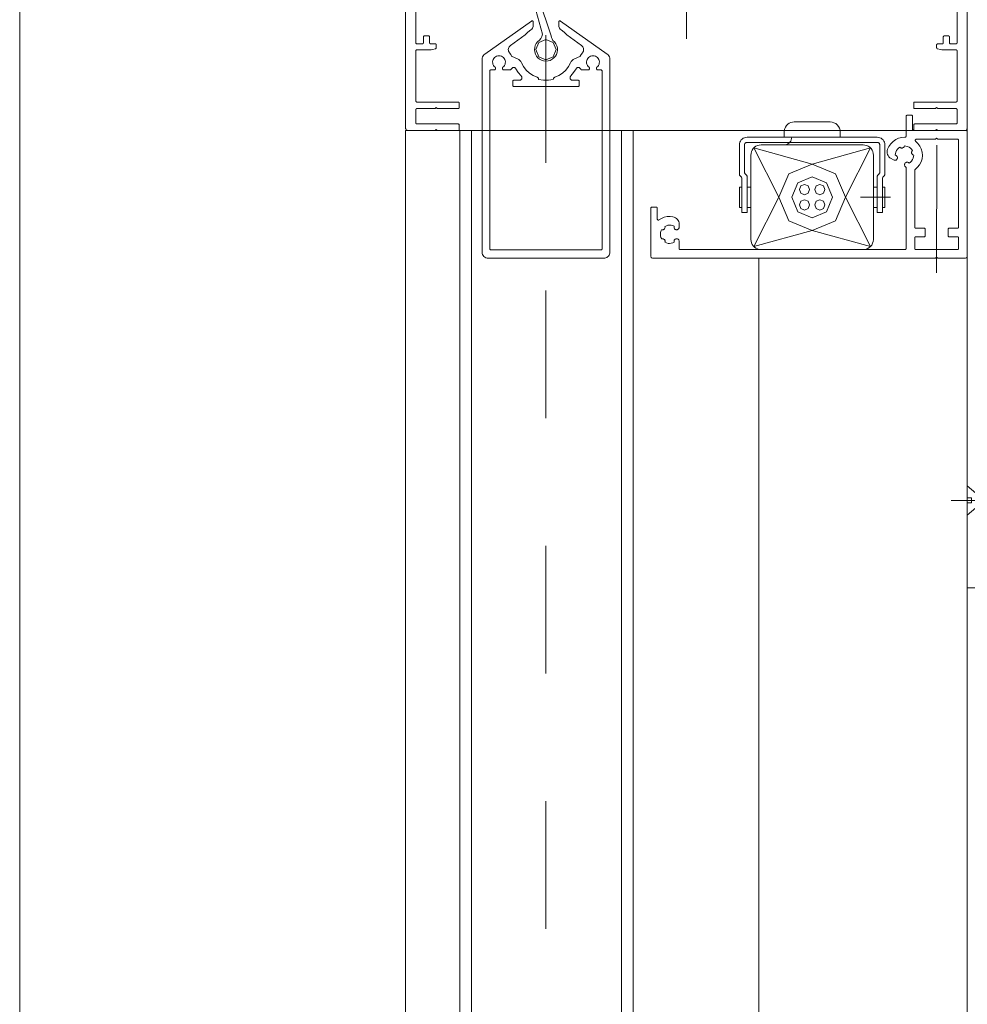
# Model space of a CAD drawing. Header units: metres. Extents: x 69 to 122.5, y -21.4 to -4.6.
# Tile 229 of 250: x 82.093 to 82.836, y -8.645 to -7.874. Entities that reach past the tile are written whole.
import ezdxf

# ---------------------------------------------------------------- set-up
doc = ezdxf.new("R2010")
doc.units = ezdxf.units.M
doc.header["$LTSCALE"] = 0.02
for name, pattern in [('AM_DIN_G_W050x2', [1.375, 0.95, -0.175, 0.075, -0.175]), ('center-3', [5.97125, 2.81, -1.405, 0.35125, -1.405]), ('ISO-08 Lang kurz gestrichelt', [9.144, 6.096, -0.762, 1.524, -0.762])]:
    doc.linetypes.add(name, pattern=pattern)
doc.layers.add('014_Fassadenarbeiten-000 Aufsicht Betonfertigteile', color=7, linetype='Continuous', lineweight=9, true_color=0xc0c0c0)
doc.layers.add('030_Sonnenschutzarbeiten-außen', color=7, linetype='Continuous', lineweight=5)
doc.layers.add('032_Metallarbeiten-Fenster', color=7, linetype='Continuous', lineweight=5)

msp = doc.modelspace()

# ---------------------------------------------------------------- linework, layer by layer
at = {"layer": '014_Fassadenarbeiten-000 Aufsicht Betonfertigteile', "color": 252, "lineweight": 18, "true_color": 0x888888}
msp.add_line((82.09346, -6.10844), (82.09346, -10.18563), dxfattribs=at)
at = {"layer": '030_Sonnenschutzarbeiten-außen', "color": 8, "linetype": 'Continuous', "lineweight": 18, "true_color": 0x808080}
for p, q in [((82.39568, -7.52244), (82.39568, -7.95844)), ((82.83568, -7.95844), (82.83568, -7.52244)), ((82.40368, -7.89164), (82.40368, -7.86724)), ((82.82768, -7.86724), (82.82768, -7.89164)), ((82.40968, -7.89164), (82.40968, -7.88704)), ((82.41048, -7.88624), (82.41368, -7.88624)), ((82.41448, -7.88704), (82.41448, -7.89164)), ((82.81688, -7.88704), (82.81688, -7.89164)), ((82.82088, -7.88624), (82.81768, -7.88624)), ((82.82168, -7.89164), (82.82168, -7.88704)), ((82.40448, -7.89244), (82.40888, -7.89244)), ((82.41528, -7.89244), (82.41888, -7.89244)), ((82.4167, -7.89697), (82.41909, -7.89633)), ((82.41968, -7.89324), (82.41968, -7.89556)), ((82.81168, -7.89324), (82.81168, -7.89556)), ((82.81227, -7.89633), (82.81466, -7.89697)), ((82.81608, -7.89244), (82.81248, -7.89244)), ((82.82688, -7.89244), (82.82248, -7.89244)), ((82.40368, -7.93724), (82.40368, -7.89804)), ((82.41463, -7.89724), (82.40448, -7.89724)), ((82.81673, -7.89724), (82.82688, -7.89724)), ((82.82768, -7.89804), (82.82768, -7.93724)), ((82.40448, -7.93804), (82.43688, -7.93804)), ((82.41888, -7.94324), (82.41968, -7.94244)), ((82.41968, -7.94244), (82.42048, -7.94324)), ((82.43768, -7.93884), (82.43768, -7.94244)), ((82.79368, -7.93884), (82.79368, -7.94244)), ((82.82688, -7.93804), (82.79448, -7.93804)), ((82.81168, -7.94244), (82.81088, -7.94324)), ((82.81248, -7.94324), (82.81168, -7.94244)), ((82.40368, -7.95444), (82.40368, -7.94404)), ((82.41888, -7.94324), (82.40448, -7.94324)), ((82.43688, -7.94324), (82.42048, -7.94324)), ((82.79448, -7.94324), (82.81088, -7.94324)), ((82.81248, -7.94324), (82.82688, -7.94324)), ((82.82768, -7.94404), (82.82768, -7.95444)), ((82.43688, -7.95524), (82.40448, -7.95524)), ((82.43768, -7.95964), (82.43768, -7.95604)), ((82.79368, -7.95964), (82.79368, -7.95604)), ((82.79448, -7.95524), (82.82688, -7.95524)), ((82.39568, -10.18563), (82.39568, -7.96044)), ((82.39768, -7.96044), (82.41888, -7.96044)), ((82.41888, -7.96044), (82.41968, -7.95964)), ((82.41968, -7.95964), (82.42048, -7.96044)), ((82.42048, -7.96044), (82.43688, -7.96044)), ((82.44728, -10.18563), (82.44728, -7.96044)), ((82.56488, -10.18563), (82.56488, -7.96044)), ((82.79448, -7.96044), (82.81088, -7.96044)), ((82.81168, -7.95964), (82.81088, -7.96044)), ((82.81248, -7.96044), (82.81168, -7.95964)), ((82.81248, -7.96044), (82.83368, -7.96044))]:
    msp.add_line(p, q, dxfattribs=at)
at = {"layer": '030_Sonnenschutzarbeiten-außen', "color": 8, "lineweight": 18, "true_color": 0x808080}
for p, q in [((82.61568, -7.52844), (82.61568, -7.88844)), ((82.47574, -7.78601), (82.50981, -7.8861)), ((82.47574, -7.78601), (82.50286, -7.88501)), ((82.45771, -7.90061), (82.49442, -7.87466)), ((82.49568, -7.87531), (82.49568, -7.87813)), ((82.51568, -7.87531), (82.51568, -7.87813)), ((82.51694, -7.87466), (82.55365, -7.90061)), ((82.47787, -7.89371), (82.48945, -7.88551)), ((82.52191, -7.88551), (82.5335, -7.89371)), ((82.47919, -7.90243), (82.48332, -7.9042)), ((82.53218, -7.90243), (82.52804, -7.9042)), ((82.45568, -7.90453), (82.45568, -8.05564)), ((82.46608, -7.91204), (82.46608, -7.91139)), ((82.47168, -7.91139), (82.47168, -7.91204)), ((82.53968, -7.91139), (82.53968, -7.91204)), ((82.54528, -7.91204), (82.54528, -7.91139)), ((82.55568, -8.05564), (82.55568, -7.90453)), ((82.46168, -8.05284), (82.46168, -7.91384)), ((82.46268, -7.91284), (82.46528, -7.91284)), ((82.47248, -7.91284), (82.47766, -7.91284)), ((82.47834, -7.91245), (82.47859, -7.91202)), ((82.53278, -7.91202), (82.53302, -7.91245)), ((82.53888, -7.91284), (82.53371, -7.91284)), ((82.54868, -7.91284), (82.54608, -7.91284)), ((82.54968, -7.91384), (82.54968, -8.05284)), ((82.47968, -7.92184), (82.47968, -7.92504)), ((82.48487, -7.92104), (82.48048, -7.92104)), ((82.53088, -7.92584), (82.48048, -7.92584)), ((82.53088, -7.92104), (82.52649, -7.92104)), ((82.53168, -7.92504), (82.53168, -7.92184)), ((82.78768, -7.96485), (82.78768, -7.94924)), ((82.78848, -7.94844), (82.79208, -7.94844)), ((82.79288, -7.94924), (82.79288, -7.95964)), ((82.72815, -7.95364), (82.70015, -7.95364)), ((82.39568, -7.96044), (82.39568, -10.18563)), ((82.45526, -7.96044), (82.39568, -7.96044)), ((82.43388, -7.96044), (82.41808, -7.96044)), ((82.83568, -7.96044), (82.55568, -7.96044)), ((82.76515, -7.96564), (82.66315, -7.96564)), ((82.69215, -7.96564), (82.69215, -7.96164)), ((82.73615, -7.96564), (82.73615, -7.96164)), ((82.79368, -7.96044), (82.79448, -7.96044)), ((82.79448, -7.96044), (82.83368, -7.96044)), ((82.83368, -7.96044), (82.83488, -7.96044)), ((82.83568, -7.96044), (82.83568, -10.18563)), ((82.83568, -7.96124), (82.83568, -8.05844)), ((82.65715, -7.97164), (82.65715, -7.99447)), ((82.66115, -7.97164), (82.66115, -7.99281)), ((82.66315, -7.96964), (82.76516, -7.96964)), ((82.67415, -7.97164), (82.75416, -7.97164)), ((82.76715, -7.97164), (82.76715, -7.99281)), ((82.77115, -7.97164), (82.77115, -7.99447)), ((82.81088, -7.96724), (82.79567, -7.96724)), ((82.81088, -7.96724), (82.81168, -7.96644)), ((82.81168, -7.96644), (82.81248, -7.96724)), ((82.82808, -7.96724), (82.81248, -7.96724)), ((82.82888, -7.96804), (82.82888, -8.03604)), ((82.66615, -8.04564), (82.66615, -7.97964)), ((82.66849, -7.97399), (82.68815, -8.01264)), ((82.71415, -7.98664), (82.66849, -7.97399)), ((82.75981, -7.97399), (82.71415, -7.98664)), ((82.74015, -8.01264), (82.75981, -7.97399)), ((82.76215, -8.04564), (82.76215, -7.97964)), ((82.77798, -7.98342), (82.77592, -7.98223)), ((82.77839, -7.98359), (82.77798, -7.98342)), ((82.65856, -7.99671), (82.65774, -7.99589)), ((82.66256, -7.99506), (82.66174, -7.99423)), ((82.66315, -8.02464), (82.66315, -7.99647)), ((82.76515, -8.02464), (82.76515, -7.99647)), ((82.76574, -7.99506), (82.76656, -7.99423)), ((82.76974, -7.99671), (82.77056, -7.99589)), ((82.78768, -8.05284), (82.78768, -7.98946)), ((82.79448, -7.99154), (82.79448, -8.03604)), ((82.65915, -8.02464), (82.65915, -7.99813)), ((82.76915, -8.02464), (82.76915, -7.99813)), ((82.83568, -8.29244), (82.83568, -8.00444)), ((82.65715, -8.02064), (82.65715, -8.00464)), ((82.65915, -8.00464), (82.65715, -8.00464)), ((82.66615, -8.00464), (82.66315, -8.00464)), ((82.76215, -8.00464), (82.76515, -8.00464)), ((82.76915, -8.00464), (82.77115, -8.00464)), ((82.77115, -8.02064), (82.77115, -8.00464)), ((82.68815, -8.01264), (82.66849, -8.0513)), ((82.75981, -8.0513), (82.74015, -8.01264)), ((82.75215, -8.01264), (82.77562, -8.01264)), ((82.58768, -8.05844), (82.58768, -8.02124)), ((82.58848, -8.02044), (82.59208, -8.02044)), ((82.59288, -8.02124), (82.59288, -8.02974)), ((82.65715, -8.02064), (82.65915, -8.02064)), ((82.65915, -8.02464), (82.66315, -8.02464)), ((82.66315, -8.02064), (82.66615, -8.02064)), ((82.76515, -8.02064), (82.76215, -8.02064)), ((82.76915, -8.02464), (82.76515, -8.02464)), ((82.77115, -8.02064), (82.76915, -8.02064)), ((82.61, -8.03379), (82.61, -8.03608)), ((82.60598, -8.03584), (82.60608, -8.03541)), ((82.66849, -8.0513), (82.71415, -8.03864)), ((82.71415, -8.03864), (82.75981, -8.0513)), ((82.79528, -8.03684), (82.80188, -8.03684)), ((82.80268, -8.03764), (82.80268, -8.04284)), ((82.82068, -8.04284), (82.82068, -8.03764)), ((82.82148, -8.03684), (82.82808, -8.03684)), ((82.60995, -8.04668), (82.61, -8.04712)), ((82.61, -8.04712), (82.61, -8.05284)), ((82.79448, -8.04444), (82.79448, -8.05284)), ((82.80188, -8.04364), (82.79528, -8.04364)), ((82.82808, -8.04364), (82.82148, -8.04364)), ((82.82888, -8.04444), (82.82888, -8.05284)), ((82.54868, -8.05384), (82.46268, -8.05384)), ((82.78688, -8.05364), (82.6108, -8.05364)), ((82.67415, -8.05364), (82.75415, -8.05364)), ((82.82808, -8.05364), (82.79528, -8.05364)), ((82.46048, -8.06044), (82.55088, -8.06044)), ((82.81088, -8.06044), (82.58968, -8.06044)), ((82.67248, -8.06044), (82.67248, -10.18563)), ((82.81088, -8.06044), (82.81168, -8.05964)), ((82.81168, -8.05964), (82.81248, -8.06044)), ((82.83368, -8.06044), (82.81248, -8.06044))]:
    msp.add_line(p, q, dxfattribs=at)
at = {"layer": '030_Sonnenschutzarbeiten-außen', "color": 8, "linetype": 'center-3', "lineweight": 18, "true_color": 0x808080}
msp.add_line((82.50568, -10.18563), (82.50568, -7.82144), dxfattribs=at)
at = {"layer": '030_Sonnenschutzarbeiten-außen', "color": 8, "linetype": 'AM_DIN_G_W050x2', "lineweight": 18, "true_color": 0x808080}
msp.add_line((82.81162, -8.07173), (82.81174, -7.90011), dxfattribs=at)
at = {"layer": '030_Sonnenschutzarbeiten-außen', "color": 8, "lineweight": 18, "true_color": 0x808080}
for points in [[(82.49392, -7.88144), (82.49452, -7.88095), (82.49501, -7.88034), (82.49538, -7.87965), (82.4956, -7.87891), (82.49568, -7.87813)], [(82.49568, -7.87531), (82.49567, -7.87516), (82.49563, -7.87502), (82.49556, -7.87489), (82.49548, -7.87478), (82.49537, -7.87468), (82.49525, -7.8746), (82.49511, -7.87454), (82.49497, -7.87451), (82.49483, -7.87451), (82.49468, -7.87453), (82.49454, -7.87458), (82.49442, -7.87466)], [(82.51694, -7.87466), (82.51682, -7.87458), (82.51668, -7.87453), (82.51654, -7.87451), (82.51639, -7.87451), (82.51625, -7.87454), (82.51611, -7.8746), (82.51599, -7.87468), (82.51588, -7.87478), (82.5158, -7.87489), (82.51573, -7.87502), (82.51569, -7.87516), (82.51568, -7.87531)], [(82.51568, -7.87813), (82.51576, -7.87891), (82.51598, -7.87965), (82.51635, -7.88034), (82.51684, -7.88095), (82.51744, -7.88144)], [(82.49392, -7.88144), (82.49154, -7.88332), (82.48945, -7.88551)], [(82.49915, -7.89084), (82.50047, -7.88967), (82.50155, -7.88827), (82.50236, -7.8867), (82.50286, -7.88501)], [(82.50981, -7.8861), (82.51, -7.88742), (82.51043, -7.88867), (82.51108, -7.88983)], [(82.52191, -7.88551), (82.51982, -7.88332), (82.51744, -7.88144)], [(82.47787, -7.89371), (82.4773, -7.89419), (82.47684, -7.89477), (82.47649, -7.89542), (82.47626, -7.89613), (82.47618, -7.89687), (82.47623, -7.89761), (82.47641, -7.89833), (82.47673, -7.899), (82.47716, -7.8996)], [(82.49915, -7.89084), (82.49808, -7.89221), (82.4973, -7.89375), (82.49683, -7.89542), (82.49668, -7.89715), (82.49687, -7.89888), (82.49739, -7.90053), (82.49822, -7.90206), (82.49932, -7.9034), (82.50066, -7.9045), (82.50219, -7.90532), (82.50385, -7.90584), (82.50557, -7.90603), (82.5073, -7.90588), (82.50897, -7.90541), (82.51052, -7.90462), (82.51188, -7.90355), (82.51302, -7.90224), (82.51388, -7.90073), (82.51444, -7.89909), (82.51467, -7.89737), (82.51457, -7.89564), (82.51414, -7.89396), (82.51339, -7.89239), (82.51236, -7.891), (82.51108, -7.88983)], [(82.5342, -7.8996), (82.53463, -7.899), (82.53495, -7.89833), (82.53513, -7.89761), (82.53518, -7.89687), (82.5351, -7.89613), (82.53487, -7.89542), (82.53452, -7.89477), (82.53406, -7.89419), (82.5335, -7.89371)], [(82.45771, -7.90061), (82.45702, -7.90121), (82.45645, -7.90192), (82.45603, -7.90274), (82.45577, -7.90362), (82.45568, -7.90453)], [(82.47198, -7.91076), (82.47267, -7.91011), (82.47322, -7.90933), (82.47361, -7.90847), (82.47383, -7.90754), (82.47387, -7.9066), (82.47374, -7.90566), (82.47343, -7.90476), (82.47295, -7.90394), (82.47233, -7.90322), (82.47158, -7.90263), (82.47074, -7.9022), (82.46983, -7.90193), (82.46888, -7.90184), (82.46794, -7.90193), (82.46702, -7.9022), (82.46618, -7.90263), (82.46543, -7.90322), (82.46481, -7.90394), (82.46434, -7.90476), (82.46402, -7.90566), (82.46389, -7.9066), (82.46393, -7.90754), (82.46415, -7.90847), (82.46454, -7.90933), (82.46509, -7.91011), (82.46578, -7.91076)], [(82.47878, -7.90205), (82.47805, -7.90077), (82.47716, -7.8996)], [(82.47878, -7.90205), (82.47885, -7.90217), (82.47895, -7.90228), (82.47906, -7.90237), (82.47919, -7.90243)], [(82.48646, -7.9073), (82.48591, -7.90632), (82.48519, -7.90545), (82.48431, -7.90474), (82.48332, -7.9042)], [(82.52804, -7.9042), (82.52705, -7.90474), (82.52618, -7.90545), (82.52545, -7.90632), (82.5249, -7.9073)], [(82.53218, -7.90243), (82.5323, -7.90237), (82.53241, -7.90228), (82.53251, -7.90217), (82.53258, -7.90205)], [(82.5342, -7.8996), (82.53331, -7.90077), (82.53258, -7.90205)], [(82.54558, -7.91076), (82.54627, -7.91011), (82.54682, -7.90933), (82.54721, -7.90847), (82.54743, -7.90754), (82.54747, -7.9066), (82.54734, -7.90566), (82.54703, -7.90476), (82.54655, -7.90394), (82.54593, -7.90322), (82.54518, -7.90263), (82.54434, -7.9022), (82.54343, -7.90193), (82.54248, -7.90184), (82.54154, -7.90193), (82.54062, -7.9022), (82.53978, -7.90263), (82.53903, -7.90322), (82.53841, -7.90394), (82.53794, -7.90476), (82.53762, -7.90566), (82.53749, -7.9066), (82.53753, -7.90754), (82.53775, -7.90847), (82.53814, -7.90933), (82.53869, -7.91011), (82.53938, -7.91076)], [(82.55568, -7.90453), (82.55559, -7.90362), (82.55533, -7.90274), (82.55491, -7.90192), (82.55435, -7.90121), (82.55365, -7.90061)], [(82.46608, -7.91139), (82.46607, -7.91125), (82.46603, -7.91111), (82.46597, -7.91098), (82.46588, -7.91086), (82.46578, -7.91076)], [(82.47198, -7.91076), (82.47188, -7.91086), (82.47179, -7.91098), (82.47173, -7.91111), (82.47169, -7.91125), (82.47168, -7.91139)], [(82.4821, -7.91199), (82.48188, -7.91167), (82.4816, -7.9114), (82.48127, -7.91119), (82.48091, -7.91104), (82.48053, -7.91097), (82.48014, -7.91097), (82.47976, -7.91105), (82.4794, -7.9112), (82.47908, -7.91142), (82.4788, -7.9117), (82.47859, -7.91202)], [(82.48646, -7.9073), (82.48811, -7.91034), (82.49024, -7.91307), (82.49279, -7.91542), (82.49569, -7.91731), (82.49886, -7.9187)], [(82.51251, -7.9187), (82.51568, -7.91731), (82.51857, -7.91542), (82.52112, -7.91307), (82.52325, -7.91034), (82.5249, -7.9073)], [(82.53278, -7.91202), (82.53256, -7.9117), (82.53229, -7.91142), (82.53196, -7.9112), (82.53161, -7.91105), (82.53122, -7.91097), (82.53084, -7.91097), (82.53045, -7.91104), (82.53009, -7.91119), (82.52977, -7.9114), (82.52949, -7.91167), (82.52926, -7.91199)], [(82.53968, -7.91139), (82.53967, -7.91125), (82.53963, -7.91111), (82.53957, -7.91098), (82.53948, -7.91086), (82.53938, -7.91076)], [(82.54558, -7.91076), (82.54548, -7.91086), (82.54539, -7.91098), (82.54533, -7.91111), (82.54529, -7.91125), (82.54528, -7.91139)], [(82.46268, -7.91284), (82.46251, -7.91286), (82.46234, -7.9129), (82.46218, -7.91298), (82.46204, -7.91308), (82.46191, -7.9132), (82.46181, -7.91334), (82.46174, -7.9135), (82.4617, -7.91367), (82.46168, -7.91384)], [(82.46528, -7.91284), (82.46542, -7.91283), (82.46555, -7.91279), (82.46568, -7.91274), (82.4658, -7.91266), (82.46589, -7.91256), (82.46597, -7.91244), (82.46603, -7.91232), (82.46607, -7.91218), (82.46608, -7.91204)], [(82.47168, -7.91204), (82.47169, -7.91218), (82.47173, -7.91232), (82.47179, -7.91244), (82.47187, -7.91256), (82.47197, -7.91266), (82.47208, -7.91274), (82.47221, -7.91279), (82.47234, -7.91283), (82.47248, -7.91284)], [(82.47766, -7.91284), (82.47779, -7.91283), (82.47793, -7.9128), (82.47805, -7.91274), (82.47817, -7.91266), (82.47826, -7.91256), (82.47834, -7.91245)], [(82.4821, -7.91199), (82.48402, -7.91496), (82.48631, -7.91765)], [(82.48487, -7.92104), (82.48526, -7.92101), (82.48563, -7.92089), (82.48598, -7.92071), (82.48628, -7.92046), (82.48653, -7.92016), (82.48672, -7.91982), (82.48683, -7.91945), (82.48687, -7.91906), (82.48684, -7.91867), (82.48673, -7.9183), (82.48655, -7.91795), (82.48631, -7.91765)], [(82.49994, -7.92029), (82.49992, -7.91999), (82.49985, -7.91971), (82.49974, -7.91944), (82.49957, -7.9192), (82.49936, -7.91899), (82.49912, -7.91882), (82.49886, -7.9187)], [(82.51251, -7.9187), (82.51224, -7.91882), (82.512, -7.91899), (82.51179, -7.9192), (82.51163, -7.91944), (82.51151, -7.91971), (82.51144, -7.91999), (82.51143, -7.92029)], [(82.52505, -7.91765), (82.52481, -7.91795), (82.52463, -7.9183), (82.52452, -7.91867), (82.52449, -7.91906), (82.52453, -7.91945), (82.52465, -7.91982), (82.52483, -7.92016), (82.52508, -7.92046), (82.52538, -7.92071), (82.52573, -7.92089), (82.5261, -7.92101), (82.52649, -7.92104)], [(82.52505, -7.91765), (82.52734, -7.91496), (82.52926, -7.91199)], [(82.53302, -7.91245), (82.5331, -7.91256), (82.5332, -7.91266), (82.53331, -7.91274), (82.53344, -7.9128), (82.53357, -7.91283), (82.53371, -7.91284)], [(82.53888, -7.91284), (82.53902, -7.91283), (82.53915, -7.91279), (82.53928, -7.91274), (82.5394, -7.91266), (82.53949, -7.91256), (82.53957, -7.91244), (82.53963, -7.91232), (82.53967, -7.91218), (82.53968, -7.91204)], [(82.54528, -7.91204), (82.54529, -7.91218), (82.54533, -7.91232), (82.54539, -7.91244), (82.54547, -7.91256), (82.54557, -7.91266), (82.54568, -7.91274), (82.54581, -7.91279), (82.54594, -7.91283), (82.54608, -7.91284)], [(82.54968, -7.91384), (82.54967, -7.91367), (82.54962, -7.9135), (82.54955, -7.91334), (82.54945, -7.9132), (82.54932, -7.91308), (82.54918, -7.91298), (82.54902, -7.9129), (82.54885, -7.91286), (82.54868, -7.91284)], [(82.48048, -7.92104), (82.48034, -7.92106), (82.48021, -7.92109), (82.48008, -7.92115), (82.47997, -7.92123), (82.47987, -7.92133), (82.47979, -7.92144), (82.47973, -7.92157), (82.47969, -7.9217), (82.47968, -7.92184)], [(82.47968, -7.92504), (82.47969, -7.92518), (82.47973, -7.92532), (82.47979, -7.92544), (82.47987, -7.92556), (82.47997, -7.92566), (82.48008, -7.92574), (82.48021, -7.92579), (82.48034, -7.92583), (82.48048, -7.92584)], [(82.49994, -7.92029), (82.50375, -7.92096), (82.50762, -7.92096), (82.51143, -7.92029)], [(82.53168, -7.92184), (82.53167, -7.9217), (82.53163, -7.92157), (82.53157, -7.92144), (82.53149, -7.92133), (82.5314, -7.92123), (82.53128, -7.92115), (82.53115, -7.92109), (82.53102, -7.92106), (82.53088, -7.92104)], [(82.53088, -7.92584), (82.53102, -7.92583), (82.53115, -7.92579), (82.53128, -7.92574), (82.5314, -7.92566), (82.53149, -7.92556), (82.53157, -7.92544), (82.53163, -7.92532), (82.53167, -7.92518), (82.53168, -7.92504)], [(82.78848, -7.94844), (82.78834, -7.94846), (82.78821, -7.94849), (82.78808, -7.94855), (82.78797, -7.94863), (82.78787, -7.94873), (82.78779, -7.94884), (82.78773, -7.94897), (82.78769, -7.9491), (82.78768, -7.94924)], [(82.79288, -7.94924), (82.79287, -7.94909), (82.79282, -7.94894), (82.79275, -7.9488), (82.79265, -7.94868), (82.79253, -7.94858), (82.79239, -7.9485), (82.79224, -7.94846), (82.79208, -7.94844)], [(82.70015, -7.95364), (82.69876, -7.95376), (82.69741, -7.95413), (82.69615, -7.95471), (82.69501, -7.95551), (82.69402, -7.9565), (82.69322, -7.95764), (82.69263, -7.95891), (82.69227, -7.96025), (82.69215, -7.96164)], [(82.73615, -7.96164), (82.736, -7.96008), (82.73554, -7.95858), (82.7348, -7.9572), (82.73381, -7.95599), (82.7326, -7.95499), (82.73121, -7.95425), (82.72971, -7.9538), (82.72815, -7.95364)], [(82.43808, -10.18563), (82.43808, -8.59993), (82.43808, -7.96044)], [(82.44728, -10.18563), (82.44728, -8.59993), (82.44728, -7.96044)], [(82.56488, -7.96044), (82.56488, -8.59993), (82.56488, -10.18563)], [(82.57408, -7.96044), (82.57408, -8.59993), (82.57408, -10.18563)], [(82.66315, -7.96564), (82.66211, -7.96573), (82.6611, -7.966), (82.66015, -7.96645), (82.65929, -7.96705), (82.65855, -7.96779), (82.65795, -7.96864), (82.65751, -7.96959), (82.65724, -7.9706), (82.65715, -7.97164)], [(82.69215, -7.97164), (82.69319, -7.97155), (82.6942, -7.97128), (82.69515, -7.97084), (82.69601, -7.97024), (82.69675, -7.9695), (82.69735, -7.96864), (82.69779, -7.9677), (82.69806, -7.96668), (82.69815, -7.96564)], [(82.77115, -7.97164), (82.77106, -7.9706), (82.77079, -7.96959), (82.77035, -7.96864), (82.76975, -7.96779), (82.76901, -7.96705), (82.76815, -7.96645), (82.7672, -7.966), (82.76619, -7.96573), (82.76515, -7.96564)], [(82.78686, -7.96565), (82.78434, -7.96581), (82.78188, -7.96642), (82.77958, -7.96746), (82.7775, -7.9689), (82.77572, -7.97069), (82.77428, -7.97277), (82.77325, -7.97507)], [(82.78686, -7.96565), (82.787, -7.96564), (82.78714, -7.96561), (82.78727, -7.96555), (82.78739, -7.96547), (82.78749, -7.96537), (82.78757, -7.96525), (82.78763, -7.96513), (82.78767, -7.96499), (82.78768, -7.96485)], [(82.79288, -7.95964), (82.79289, -7.95978), (82.79293, -7.95992), (82.79299, -7.96004), (82.79307, -7.96016), (82.79317, -7.96026), (82.79328, -7.96034), (82.79341, -7.96039), (82.79354, -7.96043), (82.79368, -7.96044)], [(82.83568, -7.96124), (82.83567, -7.9611), (82.83563, -7.96097), (82.83557, -7.96084), (82.83549, -7.96073), (82.8354, -7.96063), (82.83528, -7.96055), (82.83515, -7.96049), (82.83502, -7.96046), (82.83488, -7.96044)], [(82.66315, -7.96964), (82.6628, -7.96967), (82.66247, -7.96976), (82.66215, -7.96991), (82.66186, -7.97011), (82.66162, -7.97036), (82.66142, -7.97064), (82.66127, -7.97096), (82.66118, -7.9713), (82.66115, -7.97164)], [(82.67415, -7.97164), (82.67276, -7.97176), (82.67141, -7.97213), (82.67015, -7.97271), (82.66901, -7.97351), (82.66802, -7.9745), (82.66722, -7.97564), (82.66663, -7.97691), (82.66627, -7.97825), (82.66615, -7.97964)], [(82.76215, -7.97964), (82.76203, -7.97825), (82.76167, -7.97691), (82.76108, -7.97564), (82.76028, -7.9745), (82.75929, -7.97351), (82.75815, -7.97271), (82.75689, -7.97213), (82.75554, -7.97176), (82.75415, -7.97164)], [(82.76715, -7.97164), (82.76712, -7.9713), (82.76703, -7.97096), (82.76688, -7.97064), (82.76668, -7.97036), (82.76644, -7.97011), (82.76615, -7.96991), (82.76583, -7.96976), (82.7655, -7.96967), (82.76515, -7.96964)], [(82.78289, -7.9734), (82.78185, -7.97413), (82.78095, -7.97503), (82.78022, -7.97608), (82.77969, -7.97724), (82.77938, -7.97847), (82.77928, -7.97974)], [(82.78289, -7.9734), (82.78316, -7.97367), (82.78347, -7.97388), (82.78382, -7.97403), (82.7842, -7.97411), (82.78458, -7.97411), (82.78495, -7.97405), (82.7853, -7.97391), (82.78563, -7.97371), (82.78591, -7.97346), (82.78613, -7.97315), (82.7863, -7.97281), (82.7864, -7.97244)], [(82.79272, -7.97605), (82.79199, -7.97501), (82.79109, -7.97411), (82.79005, -7.97339), (82.78889, -7.97286), (82.78766, -7.97254), (82.7864, -7.97244)], [(82.79481, -7.9909), (82.79672, -7.98919), (82.79829, -7.98716), (82.79946, -7.98488), (82.8002, -7.98243), (82.80048, -7.97988), (82.80029, -7.97732), (82.79963, -7.97484), (82.79853, -7.97252), (82.79703, -7.97044), (82.79518, -7.96867)], [(82.79567, -7.96724), (82.79552, -7.96726), (82.79538, -7.9673), (82.79524, -7.96737), (82.79512, -7.96746), (82.79502, -7.96758), (82.79494, -7.96771), (82.79489, -7.96785), (82.79487, -7.968), (82.79488, -7.96815), (82.79492, -7.9683), (82.79498, -7.96844), (82.79507, -7.96856), (82.79518, -7.96867)], [(82.82888, -7.96804), (82.82887, -7.96789), (82.82882, -7.96774), (82.82875, -7.9676), (82.82865, -7.96748), (82.82853, -7.96738), (82.82839, -7.9673), (82.82824, -7.96726), (82.82808, -7.96724)], [(82.77325, -7.97507), (82.773, -7.97608), (82.77292, -7.97711), (82.77302, -7.97814), (82.7733, -7.97913), (82.77374, -7.98006), (82.77434, -7.98091), (82.77507, -7.98164), (82.77592, -7.98223)], [(82.77839, -7.9836), (82.77876, -7.98367), (82.77914, -7.98368), (82.77952, -7.98361), (82.77988, -7.98347), (82.7802, -7.98326), (82.78048, -7.98299), (82.7807, -7.98268), (82.78085, -7.98233), (82.78094, -7.98196), (82.78095, -7.98158), (82.78089, -7.9812), (82.78076, -7.98084), (82.78056, -7.98051), (82.7803, -7.98023), (82.78, -7.98), (82.77965, -7.97983), (82.77928, -7.97974)], [(82.79008, -7.98588), (82.79112, -7.98515), (82.79202, -7.98425), (82.79274, -7.9832), (82.79327, -7.98205), (82.79358, -7.98082), (82.79368, -7.97956)], [(82.79272, -7.97605), (82.79245, -7.97632), (82.79224, -7.97664), (82.7921, -7.97699), (82.79202, -7.97736), (82.79201, -7.97774), (82.79207, -7.97811), (82.79221, -7.97847), (82.79241, -7.97879), (82.79267, -7.97907), (82.79297, -7.9793), (82.79331, -7.97946), (82.79368, -7.97956)], [(82.79008, -7.98588), (82.78981, -7.98561), (82.7895, -7.9854), (82.78915, -7.98526), (82.78878, -7.98518), (82.7884, -7.98517), (82.78803, -7.98523), (82.78767, -7.98536), (82.78735, -7.98556), (82.78706, -7.98581), (82.78683, -7.98611), (82.78666, -7.98645), (82.78656, -7.98681), (82.78653, -7.98719), (82.78656, -7.98757), (82.78667, -7.98793), (82.78684, -7.98827), (82.78707, -7.98857), (82.78735, -7.98882)], [(82.78768, -7.98946), (82.78767, -7.98931), (82.78762, -7.98917), (82.78756, -7.98903), (82.78747, -7.98892), (82.78735, -7.98882)], [(82.65715, -7.99447), (82.65718, -7.99478), (82.65725, -7.99509), (82.65737, -7.99538), (82.65753, -7.99565), (82.65774, -7.99589)], [(82.65915, -7.99813), (82.65911, -7.99774), (82.659, -7.99736), (82.65881, -7.99702), (82.65856, -7.99671)], [(82.66115, -7.99281), (82.66118, -7.99313), (82.66125, -7.99343), (82.66137, -7.99372), (82.66153, -7.99399), (82.66174, -7.99423)], [(82.66315, -7.99647), (82.66313, -7.99616), (82.66305, -7.99585), (82.66293, -7.99556), (82.66277, -7.9953), (82.66256, -7.99506)], [(82.76574, -7.99506), (82.76553, -7.9953), (82.76537, -7.99556), (82.76525, -7.99585), (82.76518, -7.99616), (82.76515, -7.99647)], [(82.76656, -7.99423), (82.76677, -7.99399), (82.76693, -7.99372), (82.76705, -7.99343), (82.76713, -7.99313), (82.76715, -7.99281)], [(82.76974, -7.99671), (82.76949, -7.99702), (82.7693, -7.99736), (82.76919, -7.99774), (82.76915, -7.99813)], [(82.77056, -7.99589), (82.77077, -7.99565), (82.77093, -7.99538), (82.77105, -7.99509), (82.77113, -7.99478), (82.77115, -7.99447)], [(82.79481, -7.9909), (82.79469, -7.991), (82.7946, -7.99112), (82.79454, -7.99125), (82.79449, -7.99139), (82.79448, -7.99154)], [(82.58848, -8.02044), (82.58834, -8.02046), (82.58821, -8.02049), (82.58808, -8.02055), (82.58797, -8.02063), (82.58787, -8.02073), (82.58779, -8.02084), (82.58773, -8.02097), (82.58769, -8.0211), (82.58768, -8.02124)], [(82.59288, -8.02124), (82.59287, -8.02109), (82.59282, -8.02094), (82.59275, -8.0208), (82.59265, -8.02068), (82.59253, -8.02058), (82.59239, -8.0205), (82.59224, -8.02046), (82.59208, -8.02044)], [(82.60514, -8.0279), (82.60284, -8.02765), (82.60053, -8.02778), (82.59827, -8.02829), (82.59613, -8.02917), (82.59416, -8.03039)], [(82.59288, -8.02974), (82.59289, -8.02989), (82.59293, -8.03003), (82.593, -8.03016), (82.59309, -8.03028), (82.5932, -8.03038), (82.59332, -8.03046), (82.59346, -8.03051), (82.5936, -8.03054), (82.59375, -8.03054), (82.59389, -8.03051), (82.59403, -8.03046), (82.59416, -8.03039)], [(82.60608, -8.03541), (82.60493, -8.03487), (82.6037, -8.03455), (82.60244, -8.03444), (82.60117, -8.03456), (82.59995, -8.0349), (82.59881, -8.03545)], [(82.61, -8.03379), (82.60991, -8.03276), (82.60965, -8.03176), (82.60922, -8.03082), (82.60863, -8.02997), (82.6079, -8.02923), (82.60707, -8.02863), (82.60613, -8.02818), (82.60514, -8.0279)], [(82.59625, -8.03804), (82.59571, -8.03919), (82.59539, -8.04042), (82.59528, -8.04168), (82.5954, -8.04295), (82.59574, -8.04417), (82.59629, -8.04532)], [(82.59625, -8.03804), (82.59662, -8.03813), (82.597, -8.03816), (82.59737, -8.03811), (82.59773, -8.03799), (82.59807, -8.03781), (82.59836, -8.03756), (82.5986, -8.03727), (82.59878, -8.03694), (82.59889, -8.03657), (82.59894, -8.0362), (82.59891, -8.03582), (82.59881, -8.03545)], [(82.60597, -8.03584), (82.60597, -8.03623), (82.60603, -8.03661), (82.60617, -8.03697), (82.60637, -8.0373), (82.60663, -8.03759), (82.60694, -8.03782), (82.60729, -8.03798), (82.60767, -8.03808), (82.60805, -8.0381), (82.60844, -8.03805), (82.6088, -8.03793), (82.60914, -8.03774), (82.60943, -8.03749), (82.60968, -8.03718), (82.60985, -8.03684), (82.60996, -8.03647), (82.61, -8.03608)], [(82.79448, -8.03604), (82.7945, -8.0362), (82.79454, -8.03635), (82.79462, -8.03649), (82.79472, -8.03661), (82.79484, -8.03671), (82.79497, -8.03678), (82.79512, -8.03683), (82.79528, -8.03684)], [(82.80268, -8.03764), (82.80267, -8.0375), (82.80263, -8.03737), (82.80257, -8.03724), (82.80249, -8.03713), (82.8024, -8.03703), (82.80228, -8.03695), (82.80215, -8.03689), (82.80202, -8.03686), (82.80188, -8.03684)], [(82.80188, -8.04364), (82.80202, -8.04363), (82.80215, -8.04359), (82.80228, -8.04354), (82.8024, -8.04346), (82.80249, -8.04336), (82.80257, -8.04324), (82.80263, -8.04312), (82.80267, -8.04298), (82.80268, -8.04284)], [(82.82148, -8.03684), (82.82134, -8.03686), (82.82121, -8.03689), (82.82108, -8.03695), (82.82097, -8.03703), (82.82087, -8.03713), (82.82079, -8.03724), (82.82073, -8.03737), (82.82069, -8.0375), (82.82068, -8.03764)], [(82.82068, -8.04284), (82.82069, -8.04298), (82.82073, -8.04312), (82.82079, -8.04324), (82.82087, -8.04336), (82.82097, -8.04346), (82.82108, -8.04354), (82.82121, -8.04359), (82.82134, -8.04363), (82.82148, -8.04364)], [(82.82808, -8.03684), (82.82824, -8.03683), (82.82839, -8.03678), (82.82853, -8.03671), (82.82865, -8.03661), (82.82875, -8.03649), (82.82882, -8.03635), (82.82887, -8.0362), (82.82888, -8.03604)], [(82.59887, -8.04787), (82.59897, -8.04751), (82.59899, -8.04713), (82.59895, -8.04675), (82.59883, -8.04639), (82.59864, -8.04606), (82.5984, -8.04577), (82.59811, -8.04553), (82.59777, -8.04535), (82.59741, -8.04523), (82.59703, -8.04519), (82.59666, -8.04522), (82.59629, -8.04532)], [(82.59887, -8.04787), (82.60003, -8.04841), (82.60126, -8.04874), (82.60252, -8.04884), (82.60379, -8.04872), (82.60502, -8.04838), (82.60616, -8.04783)], [(82.60995, -8.04668), (82.60983, -8.04631), (82.60964, -8.04598), (82.60939, -8.04569), (82.60909, -8.04545), (82.60875, -8.04527), (82.60838, -8.04517), (82.608, -8.04513), (82.60762, -8.04517), (82.60726, -8.04528), (82.60692, -8.04546), (82.60662, -8.0457), (82.60638, -8.046), (82.60619, -8.04633), (82.60607, -8.0467), (82.60603, -8.04708), (82.60606, -8.04746), (82.60616, -8.04783)], [(82.66615, -8.04564), (82.66627, -8.04703), (82.66663, -8.04838), (82.66722, -8.04964), (82.66802, -8.05079), (82.66901, -8.05177), (82.67015, -8.05257), (82.67141, -8.05316), (82.67276, -8.05352), (82.67415, -8.05364)], [(82.75415, -8.05364), (82.75571, -8.05349), (82.75721, -8.05303), (82.7586, -8.05229), (82.75981, -8.0513), (82.7608, -8.05009), (82.76154, -8.0487), (82.762, -8.0472), (82.76215, -8.04564)], [(82.79528, -8.04364), (82.79512, -8.04366), (82.79497, -8.0437), (82.79484, -8.04378), (82.79472, -8.04388), (82.79462, -8.044), (82.79454, -8.04414), (82.7945, -8.04429), (82.79448, -8.04444)], [(82.82888, -8.04444), (82.82887, -8.04429), (82.82882, -8.04414), (82.82875, -8.044), (82.82865, -8.04388), (82.82853, -8.04378), (82.82839, -8.0437), (82.82824, -8.04366), (82.82808, -8.04364)], [(82.45568, -8.05564), (82.45577, -8.05658), (82.45605, -8.05748), (82.45649, -8.05831), (82.45709, -8.05904), (82.45781, -8.05963), (82.45864, -8.06008), (82.45954, -8.06035), (82.46048, -8.06044)], [(82.46168, -8.05284), (82.4617, -8.05302), (82.46174, -8.05319), (82.46181, -8.05334), (82.46191, -8.05349), (82.46204, -8.05361), (82.46218, -8.05371), (82.46234, -8.05378), (82.46251, -8.05383), (82.46268, -8.05384)], [(82.54868, -8.05384), (82.54885, -8.05383), (82.54902, -8.05378), (82.54918, -8.05371), (82.54932, -8.05361), (82.54945, -8.05349), (82.54955, -8.05334), (82.54962, -8.05319), (82.54967, -8.05302), (82.54968, -8.05284)], [(82.55088, -8.06044), (82.55171, -8.06037), (82.55252, -8.06015), (82.55328, -8.0598), (82.55397, -8.05932), (82.55456, -8.05873), (82.55504, -8.05804), (82.55539, -8.05728), (82.55561, -8.05648), (82.55568, -8.05564)], [(82.58768, -8.05844), (82.58771, -8.05879), (82.5878, -8.05913), (82.58795, -8.05944), (82.58815, -8.05973), (82.5884, -8.05998), (82.58868, -8.06018), (82.589, -8.06032), (82.58933, -8.06041), (82.58968, -8.06044)], [(82.61, -8.05284), (82.61001, -8.05298), (82.61005, -8.05312), (82.61011, -8.05324), (82.61019, -8.05336), (82.61029, -8.05346), (82.6104, -8.05354), (82.61053, -8.05359), (82.61066, -8.05363), (82.6108, -8.05364)], [(82.78688, -8.05364), (82.78702, -8.05363), (82.78715, -8.05359), (82.78728, -8.05354), (82.7874, -8.05346), (82.78749, -8.05336), (82.78757, -8.05324), (82.78763, -8.05312), (82.78767, -8.05298), (82.78768, -8.05284)], [(82.79448, -8.05284), (82.7945, -8.053), (82.79454, -8.05315), (82.79462, -8.05329), (82.79472, -8.05341), (82.79484, -8.05351), (82.79497, -8.05358), (82.79512, -8.05363), (82.79528, -8.05364)], [(82.82808, -8.05364), (82.82824, -8.05363), (82.82839, -8.05358), (82.82853, -8.05351), (82.82865, -8.05341), (82.82875, -8.05329), (82.82882, -8.05315), (82.82887, -8.053), (82.82888, -8.05284)], [(82.83368, -8.06044), (82.83403, -8.06041), (82.83436, -8.06032), (82.83468, -8.06018), (82.83497, -8.05998), (82.83521, -8.05973), (82.83541, -8.05944), (82.83556, -8.05913), (82.83565, -8.05879), (82.83568, -8.05844)]]:
    msp.add_lwpolyline(points, dxfattribs=at)
at = {"layer": '030_Sonnenschutzarbeiten-außen', "color": 8, "linetype": 'Continuous', "lineweight": 18, "true_color": 0x808080}
for points in [[(82.41048, -7.88624), (82.41034, -7.88626), (82.41021, -7.88629), (82.41008, -7.88635), (82.40997, -7.88643), (82.40987, -7.88653), (82.40979, -7.88664), (82.40973, -7.88677), (82.40969, -7.8869), (82.40968, -7.88704)], [(82.41448, -7.88704), (82.41447, -7.8869), (82.41443, -7.88677), (82.41437, -7.88664), (82.41429, -7.88653), (82.4142, -7.88643), (82.41408, -7.88635), (82.41395, -7.88629), (82.41382, -7.88626), (82.41368, -7.88624)], [(82.81768, -7.88624), (82.81754, -7.88626), (82.81741, -7.88629), (82.81728, -7.88635), (82.81717, -7.88643), (82.81707, -7.88653), (82.81699, -7.88664), (82.81693, -7.88677), (82.81689, -7.8869), (82.81688, -7.88704)], [(82.82168, -7.88704), (82.82167, -7.8869), (82.82163, -7.88677), (82.82157, -7.88664), (82.82149, -7.88653), (82.8214, -7.88643), (82.82128, -7.88635), (82.82115, -7.88629), (82.82102, -7.88626), (82.82088, -7.88624)], [(82.40368, -7.89164), (82.40369, -7.89178), (82.40373, -7.89192), (82.40379, -7.89204), (82.40387, -7.89216), (82.40397, -7.89226), (82.40408, -7.89234), (82.40421, -7.89239), (82.40434, -7.89243), (82.40448, -7.89244)], [(82.40888, -7.89244), (82.40902, -7.89243), (82.40915, -7.89239), (82.40928, -7.89234), (82.4094, -7.89226), (82.40949, -7.89216), (82.40957, -7.89204), (82.40963, -7.89192), (82.40967, -7.89178), (82.40968, -7.89164)], [(82.41448, -7.89164), (82.4145, -7.8918), (82.41454, -7.89195), (82.41462, -7.89209), (82.41472, -7.89221), (82.41484, -7.89231), (82.41497, -7.89238), (82.41512, -7.89243), (82.41528, -7.89244)], [(82.41968, -7.89324), (82.41967, -7.8931), (82.41963, -7.89297), (82.41957, -7.89284), (82.41949, -7.89273), (82.4194, -7.89263), (82.41928, -7.89255), (82.41915, -7.89249), (82.41902, -7.89246), (82.41888, -7.89244)], [(82.41909, -7.89633), (82.41923, -7.89628), (82.41936, -7.8962), (82.41947, -7.8961), (82.41956, -7.89598), (82.41963, -7.89585), (82.41967, -7.89571), (82.41968, -7.89556)], [(82.81248, -7.89244), (82.81234, -7.89246), (82.81221, -7.89249), (82.81208, -7.89255), (82.81197, -7.89263), (82.81187, -7.89273), (82.81179, -7.89284), (82.81173, -7.89297), (82.81169, -7.8931), (82.81168, -7.89324)], [(82.81168, -7.89556), (82.81169, -7.89571), (82.81174, -7.89585), (82.8118, -7.89598), (82.81189, -7.8961), (82.81201, -7.8962), (82.81213, -7.89628), (82.81227, -7.89633)], [(82.81608, -7.89244), (82.81624, -7.89243), (82.81639, -7.89238), (82.81653, -7.89231), (82.81665, -7.89221), (82.81675, -7.89209), (82.81682, -7.89195), (82.81687, -7.8918), (82.81688, -7.89164)], [(82.82168, -7.89164), (82.82169, -7.89178), (82.82173, -7.89192), (82.82179, -7.89204), (82.82187, -7.89216), (82.82197, -7.89226), (82.82208, -7.89234), (82.82221, -7.89239), (82.82234, -7.89243), (82.82248, -7.89244)], [(82.82688, -7.89244), (82.82702, -7.89243), (82.82715, -7.89239), (82.82728, -7.89234), (82.8274, -7.89226), (82.82749, -7.89216), (82.82757, -7.89204), (82.82763, -7.89192), (82.82767, -7.89178), (82.82768, -7.89164)], [(82.40448, -7.89724), (82.40434, -7.89726), (82.40421, -7.89729), (82.40408, -7.89735), (82.40397, -7.89743), (82.40387, -7.89753), (82.40379, -7.89764), (82.40373, -7.89777), (82.40369, -7.8979), (82.40368, -7.89804)], [(82.41463, -7.89724), (82.41567, -7.89717), (82.4167, -7.89697)], [(82.81466, -7.89697), (82.81569, -7.89717), (82.81673, -7.89724)], [(82.82768, -7.89804), (82.82767, -7.8979), (82.82763, -7.89777), (82.82757, -7.89764), (82.82749, -7.89753), (82.8274, -7.89743), (82.82728, -7.89735), (82.82715, -7.89729), (82.82702, -7.89726), (82.82688, -7.89724)], [(82.40368, -7.93724), (82.40369, -7.93738), (82.40373, -7.93752), (82.40379, -7.93764), (82.40387, -7.93776), (82.40397, -7.93786), (82.40408, -7.93794), (82.40421, -7.93799), (82.40434, -7.93803), (82.40448, -7.93804)], [(82.43768, -7.93884), (82.43767, -7.9387), (82.43763, -7.93857), (82.43757, -7.93844), (82.43749, -7.93833), (82.4374, -7.93823), (82.43728, -7.93815), (82.43715, -7.93809), (82.43702, -7.93806), (82.43688, -7.93804)], [(82.43688, -7.94324), (82.43702, -7.94323), (82.43715, -7.94319), (82.43728, -7.94314), (82.4374, -7.94306), (82.43749, -7.94296), (82.43757, -7.94284), (82.43763, -7.94272), (82.43767, -7.94258), (82.43768, -7.94244)], [(82.79448, -7.93804), (82.79434, -7.93806), (82.79421, -7.93809), (82.79408, -7.93815), (82.79397, -7.93823), (82.79387, -7.93833), (82.79379, -7.93844), (82.79373, -7.93857), (82.79369, -7.9387), (82.79368, -7.93884)], [(82.79368, -7.94244), (82.79369, -7.94258), (82.79373, -7.94272), (82.79379, -7.94284), (82.79387, -7.94296), (82.79397, -7.94306), (82.79408, -7.94314), (82.79421, -7.94319), (82.79434, -7.94323), (82.79448, -7.94324)], [(82.82688, -7.93804), (82.82702, -7.93803), (82.82715, -7.93799), (82.82728, -7.93794), (82.8274, -7.93786), (82.82749, -7.93776), (82.82757, -7.93764), (82.82763, -7.93752), (82.82767, -7.93738), (82.82768, -7.93724)], [(82.40448, -7.94324), (82.40434, -7.94326), (82.40421, -7.94329), (82.40408, -7.94335), (82.40397, -7.94343), (82.40387, -7.94353), (82.40379, -7.94364), (82.40373, -7.94377), (82.40369, -7.9439), (82.40368, -7.94404)], [(82.82768, -7.94404), (82.82767, -7.9439), (82.82763, -7.94377), (82.82757, -7.94364), (82.82749, -7.94353), (82.8274, -7.94343), (82.82728, -7.94335), (82.82715, -7.94329), (82.82702, -7.94326), (82.82688, -7.94324)], [(82.40368, -7.95444), (82.40369, -7.95458), (82.40373, -7.95472), (82.40379, -7.95484), (82.40387, -7.95496), (82.40397, -7.95506), (82.40408, -7.95514), (82.40421, -7.95519), (82.40434, -7.95523), (82.40448, -7.95524)], [(82.43768, -7.95604), (82.43767, -7.9559), (82.43763, -7.95577), (82.43757, -7.95564), (82.43749, -7.95553), (82.4374, -7.95543), (82.43728, -7.95535), (82.43715, -7.95529), (82.43702, -7.95526), (82.43688, -7.95524)], [(82.79448, -7.95524), (82.79434, -7.95526), (82.79421, -7.95529), (82.79408, -7.95535), (82.79397, -7.95543), (82.79387, -7.95553), (82.79379, -7.95564), (82.79373, -7.95577), (82.79369, -7.9559), (82.79368, -7.95604)], [(82.82688, -7.95524), (82.82702, -7.95523), (82.82715, -7.95519), (82.82728, -7.95514), (82.8274, -7.95506), (82.82749, -7.95496), (82.82757, -7.95484), (82.82763, -7.95472), (82.82767, -7.95458), (82.82768, -7.95444)], [(82.39568, -7.95844), (82.39571, -7.95879), (82.3958, -7.95913), (82.39595, -7.95944), (82.39615, -7.95973), (82.3964, -7.95998), (82.39668, -7.96018), (82.397, -7.96032), (82.39733, -7.96041), (82.39768, -7.96044)], [(82.39568, -7.96044), (82.44728, -7.96044), (82.44728, -10.18563)], [(82.43688, -7.96044), (82.43702, -7.96043), (82.43715, -7.96039), (82.43728, -7.96034), (82.4374, -7.96026), (82.43749, -7.96016), (82.43757, -7.96004), (82.43763, -7.95992), (82.43767, -7.95978), (82.43768, -7.95964)], [(82.44728, -7.96044), (82.56488, -7.96044), (82.56488, -10.18563)], [(82.56488, -7.96044), (82.83568, -7.96044), (82.83568, -10.18563)], [(82.79368, -7.95964), (82.79369, -7.95978), (82.79373, -7.95992), (82.79379, -7.96004), (82.79387, -7.96016), (82.79397, -7.96026), (82.79408, -7.96034), (82.79421, -7.96039), (82.79434, -7.96043), (82.79448, -7.96044)], [(82.83368, -7.96044), (82.83403, -7.96041), (82.83436, -7.96032), (82.83468, -7.96018), (82.83497, -7.95998), (82.83521, -7.95973), (82.83541, -7.95944), (82.83556, -7.95913), (82.83565, -7.95879), (82.83568, -7.95844)]]:
    msp.add_lwpolyline(points, dxfattribs=at)
at = {"layer": '030_Sonnenschutzarbeiten-außen', "color": 8, "lineweight": 18, "true_color": 0x808080}
for points in [[(82.51368, -7.89703), (82.51134, -7.90269), (82.50568, -7.90503), (82.50002, -7.90269), (82.49768, -7.89703), (82.50002, -7.89137), (82.50568, -7.88903), (82.51134, -7.89137)], [(82.74015, -8.01264), (82.73254, -8.03103), (82.71415, -8.03864), (82.69577, -8.03103), (82.68815, -8.01264), (82.69577, -7.99426), (82.71415, -7.98664), (82.73254, -7.99426)], [(82.73015, -8.01264), (82.72546, -8.02396), (82.71415, -8.02864), (82.70284, -8.02396), (82.69815, -8.01264), (82.70284, -8.00133), (82.71415, -7.99664), (82.72546, -8.00133)], [(82.71215, -8.00664), (82.71098, -8.00947), (82.70815, -8.01064), (82.70532, -8.00947), (82.70415, -8.00664), (82.70532, -8.00381), (82.70815, -8.00264), (82.71098, -8.00381)], [(82.72415, -8.00664), (82.72298, -8.00947), (82.72015, -8.01064), (82.71732, -8.00947), (82.71615, -8.00664), (82.71732, -8.00381), (82.72015, -8.00264), (82.72298, -8.00381)], [(82.71215, -8.01864), (82.71098, -8.02147), (82.70815, -8.02264), (82.70532, -8.02147), (82.70415, -8.01864), (82.70532, -8.01581), (82.70815, -8.01464), (82.71098, -8.01581)], [(82.72415, -8.01864), (82.72298, -8.02147), (82.72015, -8.02264), (82.71732, -8.02147), (82.71615, -8.01864), (82.71732, -8.01581), (82.72015, -8.01464), (82.72298, -8.01581)]]:
    msp.add_lwpolyline(points, close=True, dxfattribs=at)
at = {"layer": '032_Metallarbeiten-Fenster', "color": 7, "linetype": 'ISO-08 Lang kurz gestrichelt', "lineweight": 5}
msp.add_line((82.86298, -8.25007), (82.82298, -8.25007), dxfattribs=at)
at = {"layer": '032_Metallarbeiten-Fenster', "color": 7, "linetype": 'Continuous', "lineweight": 9}
for points in [[(82.84768, -7.10844), (82.84768, -8.31864), (82.83568, -8.31864), (82.83568, -7.10844)], [(82.8423, -8.24438), (82.8423, -8.25576), (82.83568, -8.26151), (82.83568, -8.25205), (82.83908, -8.25205), (82.83908, -8.24809), (82.83568, -8.24809), (82.83568, -8.23863)]]:
    msp.add_lwpolyline(points, close=True, dxfattribs=at)

doc.saveas('drawing.dxf')
